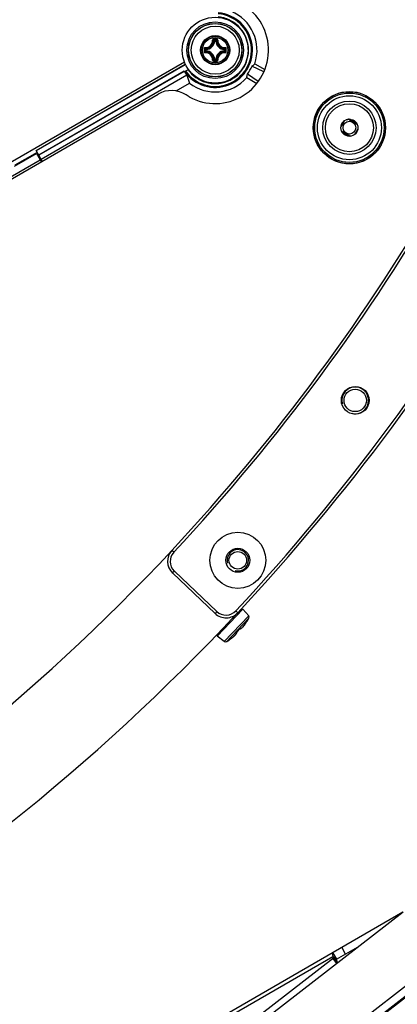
# Model space of a CAD drawing. Header units: millimetres. Extents: x 0 to 420, y 0 to 297.
# Tile 160 of 256: x 149 to 156, y 180 to 199. Entities that reach past the tile are written whole.
import ezdxf

# ---------------------------------------------------------------- set-up
doc = ezdxf.new("R2010")
doc.units = ezdxf.units.MM
doc.header["$LTSCALE"] = 23.1
doc.layers.get('0').update_dxf_attribs({"linetype": 'CONTINUOUS'})
doc.layers.add('02___PRT_ALL_AXES', color=7, linetype='CONTINUOUS')
doc.layers.add('DIM_PILOTEES', color=7, linetype='CONTINUOUS')
doc.styles.add('TEXTSTYLE_2', font='txt', dxfattribs={"width": 0.97619})
doc.styles.add('TEXTSTYLE_8', font='txt', dxfattribs={"width": 1.333333})
doc.dimstyles.new('DIMSTYLE_1', dxfattribs={"dimtxt": 2.5, "dimasz": 0.1875, "dimexe": 0.125, "dimexo": 0.0625, "dimgap": 1.25, "dimtad": 0, "dimtih": 1, "dimtoh": 1, "dimdsep": 46, "dimtxsty": 'TEXTSTYLE_2', "dimblk": '_FILLED', "dimblk1": '_FILLED', "dimblk2": '_FILLED', "dimcen": 0.09, "dimazin": 2, "dimtfac": 1, "dimtofl": 0, "dimtmove": 0, "dimatfit": 3, "dimldrblk": '_FILLED', "dimfxl": 1, "dimtolj": 1, "dimarcsym": 0})
doc.dimstyles.new('DIMSTYLE_7', dxfattribs={"dimtxt": 2.5, "dimasz": 0.1875, "dimexe": 0.125, "dimexo": 0.0625, "dimtad": 0, "dimtih": 1, "dimtoh": 1, "dimdsep": 46, "dimtxsty": 'TEXTSTYLE_8', "dimblk": '_FILLED', "dimblk1": '_FILLED', "dimblk2": '_FILLED', "dimcen": 0.09, "dimazin": 2, "dimtfac": 1, "dimtmove": 0, "dimatfit": 2, "dimldrblk": '_FILLED', "dimfxl": 1, "dimtolj": 1, "dimarcsym": 0})

# ---------------------------------------------------------------- blocks, each defined once
blk = doc.blocks.new('_FILLED')
at = {"color": 0, "linetype": 'BYBLOCK'}
blk.add_solid([(0, 0), (-1, 0.167), (-1, -0.167)], dxfattribs=at)
blk = doc.blocks.new('*D3')
at = {"layer": 'DIM_PILOTEES', "color": 2, "linetype": 'CONTINUOUS'}
for p, q in [((169.888, 234.122), (189.011, 234.122)), ((188.886, 234.122), (188.886, 188.936)), ((188.886, 129.447), (188.886, 183.936)), ((149.338, 129.447), (189.011, 129.447))]:
    blk.add_line(p, q, dxfattribs=at)
at = {"layer": 'DIM_PILOTEES', "color": 2, "linetype": 'CONTINUOUS', "xscale": 0.1875, "yscale": 0.1875, "zscale": 0.1875}
for p, rotation in [((188.886, 234.122), 90), ((188.886, 129.447), 270)]:
    blk.add_blockref('_FILLED', p, dxfattribs=dict(at, rotation=rotation))
at = {"layer": 'DIM_PILOTEES', "color": 2, "linetype": 'CONTINUOUS', "insert": (188.886, 187.686), "char_height": 2.5, "width": 10.98214, "attachment_point": 2, "line_spacing_factor": 0.9, "style": 'TEXTSTYLE_2'}
blk.add_mtext('{\\ftxt;\\W0.0001;\\H0.0001;\\~}{\\ftxt;\\W2.9285714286;\\H2.5; }{\\ftxt;\\W0.0001;\\H0.0001;\\~}', dxfattribs=at)
blk = doc.blocks.new('*D7')
at = {"layer": 'DIM_PILOTEES', "color": 2, "linetype": 'CONTINUOUS'}
for p, q in [((124.125, 214.622), (173.086, 255.733)), ((154.337, 239.99), (124.125, 214.622)), ((93.913, 189.254), (124.125, 214.622))]:
    blk.add_line(p, q, dxfattribs=at)
at = {"layer": 'DIM_PILOTEES', "color": 2, "linetype": 'CONTINUOUS', "xscale": 0.1875, "yscale": 0.1875, "zscale": 0.1875}
for p, rotation in [((154.337, 239.99), 40.0192182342), ((93.913, 189.254), 220.0192182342)]:
    blk.add_blockref('_FILLED', p, dxfattribs=dict(at, rotation=rotation))
at = {"layer": 'DIM_PILOTEES', "color": 2, "linetype": 'CONTINUOUS', "insert": (171.063, 259.483), "char_height": 2.5, "width": 15, "attachment_point": 1, "line_spacing_factor": 0.9, "style": 'TEXTSTYLE_8'}
blk.add_mtext('{\\ftxt;\\W0.0001;\\H0.0001;\\~}{\\ftxt;\\W3.9999999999;\\H2.5; }{\\ftxt;\\W0.0001;\\H0.0001;\\~}', dxfattribs=at)

msp = doc.modelspace()

# ---------------------------------------------------------------- linework, layer by layer
at = {"color": 7, "linetype": 'CONTINUOUS'}
for p, q in [((152.514, 198.396), (152.504, 198.397)), ((152.514, 198.396), (152.514, 198.406)), ((152.514, 198.406), (152.536, 198.406)), ((152.514, 198.396), (152.536, 198.396)), ((152.536, 198.396), (152.536, 198.406)), ((152.536, 198.396), (152.546, 198.397)), ((152.344, 198.214), (152.344, 198.236)), ((152.354, 198.236), (152.344, 198.236)), ((152.354, 198.214), (152.344, 198.214)), ((152.354, 198.236), (152.354, 198.246)), ((152.354, 198.214), (152.354, 198.236)), ((152.354, 198.214), (152.354, 198.204)), ((152.696, 198.236), (152.697, 198.246)), ((152.696, 198.236), (152.696, 198.214)), ((152.696, 198.236), (152.706, 198.236)), ((152.696, 198.214), (152.697, 198.204)), ((152.696, 198.214), (152.706, 198.214)), ((152.706, 198.236), (152.706, 198.214)), ((145.903, 194.518), (151.947, 198.007)), ((149.165, 196.346), (151.965, 197.963)), ((149.167, 196.343), (151.967, 197.959)), ((152.514, 198.054), (152.504, 198.054)), ((152.514, 198.054), (152.514, 198.044)), ((152.536, 198.054), (152.514, 198.054)), ((152.536, 198.044), (152.514, 198.044)), ((152.536, 198.054), (152.536, 198.044)), ((152.536, 198.054), (152.546, 198.054)), ((153.439, 197.82), (153.215, 197.925)), ((153.267, 197.97), (153.456, 197.861)), ((151.943, 197.832), (149.216, 196.258)), ((151.943, 197.828), (149.218, 196.255)), ((149.26, 196.182), (151.996, 197.761)), ((151.948, 197.824), (152.022, 197.866)), ((153.333, 197.637), (153.13, 197.778)), ((151.796, 197.461), (152.046, 197.605)), ((153.117, 197.71), (153.306, 197.601)), ((146.673, 194.641), (151.455, 197.402)), ((152.039, 197.351), (151.978, 197.388)), ((154.941, 196.896), (154.885, 196.798)), ((154.888, 196.814), (154.928, 196.884)), ((155.023, 196.93), (154.979, 196.918)), ((155.19, 196.834), (155.023, 196.93)), ((155.031, 196.931), (155.186, 196.841)), ((155.181, 196.85), (155.041, 196.932)), ((155.046, 196.932), (155.179, 196.855)), ((154.895, 196.71), (155.062, 196.613)), ((155.054, 196.612), (154.898, 196.702)), ((154.903, 196.694), (155.044, 196.612)), ((155.039, 196.612), (154.906, 196.689)), ((155.144, 196.648), (155.2, 196.746)), ((155.196, 196.729), (155.156, 196.66)), ((148.759, 196.051), (149.175, 196.291)), ((149.187, 196.309), (148.77, 196.069)), ((149.28, 196.147), (149.165, 196.346)), ((149.175, 196.291), (149.264, 196.137)), ((146.093, 194.353), (149.244, 196.172)), ((151.749, 188.819), (151.712, 188.853)), ((151.759, 188.467), (151.725, 188.431)), ((151.725, 188.431), (152.523, 187.674)), ((151.759, 188.467), (152.557, 187.71)), ((152.557, 187.71), (152.523, 187.674)), ((153.044, 187.754), (152.565, 187.248)), ((153.153, 187.631), (152.694, 187.146)), ((152.912, 187.721), (152.949, 187.686)), ((153.153, 187.631), (153.044, 187.754)), ((153.158, 187.586), (152.74, 187.144)), ((153.031, 187.407), (153.036, 187.413)), ((153.036, 187.413), (153.047, 187.424)), ((153.042, 187.419), (153.049, 187.427)), ((153.047, 187.424), (153.053, 187.431)), ((153.049, 187.427), (153.056, 187.434)), ((153.053, 187.431), (153.059, 187.438)), ((153.056, 187.434), (153.063, 187.443)), ((153.059, 187.438), (153.065, 187.446)), ((153.063, 187.443), (153.07, 187.452)), ((153.065, 187.446), (153.072, 187.454)), ((153.07, 187.452), (153.078, 187.462)), ((153.072, 187.454), (153.079, 187.464)), ((153.078, 187.462), (153.085, 187.472)), ((153.079, 187.464), (153.087, 187.474)), ((153.085, 187.472), (153.093, 187.483)), ((153.087, 187.474), (153.094, 187.484)), ((153.093, 187.483), (153.1, 187.494)), ((153.094, 187.484), (153.102, 187.495)), ((153.1, 187.494), (153.107, 187.505)), ((153.102, 187.495), (153.109, 187.507)), ((153.107, 187.505), (153.115, 187.517)), ((153.109, 187.507), (153.123, 187.527)), ((153.121, 187.525), (153.114, 187.514)), ((153.114, 187.514), (153.114, 187.514)), ((153.115, 187.517), (153.117, 187.519)), ((153.116, 187.517), (153.115, 187.517)), ((153.118, 187.521), (153.119, 187.523)), ((153.119, 187.523), (153.121, 187.525)), ((153.121, 187.525), (153.122, 187.526)), ((153.122, 187.527), (153.123, 187.528)), ((153.122, 187.526), (153.122, 187.527)), ((153.123, 187.527), (153.124, 187.53)), ((153.123, 187.528), (153.123, 187.529)), ((153.123, 187.529), (153.124, 187.529)), ((153.123, 187.528), (153.123, 187.528)), ((153.124, 187.529), (153.125, 187.531)), ((153.124, 187.529), (153.124, 187.53)), ((153.125, 187.531), (153.127, 187.533)), ((153.126, 187.531), (153.127, 187.533)), ((153.126, 187.531), (153.126, 187.531)), ((153.127, 187.533), (153.127, 187.533)), ((152.694, 187.146), (152.565, 187.248)), ((152.848, 187.221), (152.857, 187.229)), ((152.857, 187.229), (152.866, 187.237)), ((152.866, 187.237), (152.874, 187.244)), ((152.874, 187.244), (152.882, 187.251)), ((152.882, 187.251), (152.889, 187.258)), ((152.889, 187.258), (152.895, 187.264)), ((152.895, 187.264), (152.906, 187.275)), ((152.899, 187.268), (152.9, 187.268)), ((152.901, 187.27), (152.906, 187.275)), ((152.906, 187.275), (152.911, 187.281)), ((152.906, 187.275), (152.91, 187.28)), ((152.91, 187.28), (152.913, 187.285)), ((152.911, 187.281), (152.915, 187.286)), ((152.913, 187.285), (152.916, 187.289)), ((152.915, 187.286), (152.919, 187.291)), ((152.916, 187.289), (152.919, 187.293)), ((152.919, 187.312), (152.92, 187.313)), ((152.919, 187.312), (152.919, 187.312)), ((152.919, 187.312), (152.919, 187.312)), ((152.919, 187.312), (152.919, 187.312)), ((152.919, 187.293), (152.921, 187.297)), ((152.919, 187.291), (152.923, 187.296)), ((152.925, 187.32), (152.92, 187.315)), ((152.92, 187.313), (152.92, 187.314)), ((152.92, 187.314), (152.921, 187.314)), ((152.921, 187.315), (152.922, 187.316)), ((152.921, 187.314), (152.921, 187.315)), ((152.922, 187.315), (152.921, 187.315)), ((152.921, 187.297), (152.922, 187.3)), ((152.922, 187.316), (152.923, 187.317)), ((152.923, 187.312), (152.922, 187.315)), ((152.922, 187.3), (152.923, 187.304)), ((152.923, 187.317), (152.924, 187.318)), ((152.923, 187.308), (152.923, 187.312)), ((152.923, 187.304), (152.923, 187.308)), ((152.923, 187.296), (152.925, 187.3)), ((152.924, 187.318), (152.925, 187.32)), ((152.925, 187.32), (152.926, 187.321)), ((152.925, 187.3), (152.927, 187.305)), ((152.926, 187.321), (152.927, 187.322)), ((152.927, 187.322), (152.931, 187.326)), ((152.927, 187.305), (152.929, 187.308)), ((152.928, 187.323), (152.928, 187.321)), ((152.928, 187.323), (152.928, 187.322)), ((152.929, 187.323), (152.93, 187.324)), ((152.929, 187.323), (152.929, 187.324)), ((152.93, 187.32), (152.929, 187.323)), ((152.929, 187.308), (152.93, 187.312)), ((152.93, 187.325), (152.931, 187.326)), ((152.93, 187.324), (152.93, 187.325)), ((152.931, 187.316), (152.93, 187.32)), ((152.93, 187.312), (152.931, 187.316)), ((152.931, 187.326), (152.936, 187.331)), ((152.936, 187.331), (152.941, 187.336)), ((152.941, 187.336), (152.946, 187.341)), ((152.946, 187.341), (152.951, 187.346)), ((152.951, 187.346), (152.968, 187.364)), ((152.958, 187.354), (152.963, 187.359)), ((152.963, 187.359), (152.968, 187.364)), ((152.968, 187.364), (152.972, 187.369)), ((152.968, 187.364), (152.972, 187.369)), ((152.972, 187.369), (152.977, 187.374)), ((152.972, 187.369), (152.977, 187.374)), ((152.977, 187.374), (152.981, 187.379)), ((152.977, 187.374), (152.982, 187.379)), ((152.98, 187.378), (152.981, 187.378)), ((152.981, 187.379), (152.982, 187.38)), ((152.982, 187.379), (152.987, 187.385)), ((152.982, 187.38), (152.984, 187.382)), ((152.984, 187.382), (152.985, 187.383)), ((152.985, 187.383), (152.986, 187.384)), ((152.986, 187.384), (152.987, 187.385)), ((152.987, 187.385), (152.988, 187.386)), ((152.988, 187.386), (152.989, 187.386)), ((152.989, 187.386), (152.99, 187.387)), ((152.989, 187.387), (152.993, 187.386)), ((152.99, 187.387), (152.99, 187.388)), ((152.99, 187.388), (152.991, 187.388)), ((152.991, 187.388), (152.991, 187.388)), ((152.993, 187.386), (152.997, 187.386)), ((152.997, 187.386), (153, 187.386)), ((153, 187.386), (153.004, 187.388)), ((153.004, 187.388), (153.008, 187.39)), ((153.008, 187.39), (153.012, 187.392)), ((153.012, 187.392), (153.016, 187.395)), ((153.016, 187.395), (153.02, 187.398)), ((153.02, 187.398), (153.025, 187.403)), ((153.025, 187.403), (153.031, 187.407)), ((152.79, 187.177), (152.79, 187.177)), ((152.791, 187.177), (152.79, 187.177)), ((152.791, 187.178), (152.794, 187.18)), ((152.791, 187.177), (152.793, 187.179)), ((152.791, 187.177), (152.793, 187.179)), ((152.791, 187.177), (152.791, 187.177)), ((152.793, 187.179), (152.794, 187.18)), ((152.793, 187.179), (152.793, 187.179)), ((152.807, 187.19), (152.794, 187.18)), ((152.794, 187.18), (152.795, 187.181)), ((152.795, 187.181), (152.796, 187.182)), ((152.796, 187.182), (152.797, 187.183)), ((152.797, 187.183), (152.799, 187.184)), ((152.799, 187.184), (152.802, 187.186)), ((152.802, 187.186), (152.805, 187.188)), ((152.805, 187.188), (152.807, 187.19)), ((152.807, 187.19), (152.816, 187.197)), ((152.816, 187.197), (152.827, 187.205)), ((152.827, 187.205), (152.838, 187.213)), ((152.838, 187.213), (152.848, 187.221)), ((164.525, 186.985), (137.459, 166.092)), ((137.135, 171.166), (156.047, 182.085)), ((137.227, 167.525), (156.05, 182.08)), ((154.726, 181.323), (154.801, 181.193)), ((154.972, 181.292), (154.897, 181.421)), ((137.141, 171.093), (154.732, 181.249)), ((137.155, 167.619), (154.742, 181.219)), ((137.474, 166.299), (156.736, 181.194)), ((154.73, 181.209), (154.802, 181.115)), ((154.732, 181.249), (154.742, 181.219)), ((154.732, 181.249), (154.804, 181.156)), ((154.814, 181.126), (154.742, 181.219)), ((137.565, 166.181), (156.828, 181.076))]:
    msp.add_line(p, q, dxfattribs=at)
at = {"color": 3, "linetype": 'CONTINUOUS'}
for p, q in [((154.801, 181.193), (155.195, 181.42)), ((154.804, 181.156), (154.814, 181.126))]:
    msp.add_line(p, q, dxfattribs=at)
at = {"color": 7, "linetype": 'CONTINUOUS'}
for centre, radius in [((152.525, 198.225), 0.618), ((152.525, 198.225), 0.532), ((152.525, 198.225), 0.502), ((152.525, 198.225), 0.5), ((152.525, 198.225), 0.45), ((152.525, 198.225), 0.273), ((152.525, 198.225), 0.273), ((152.525, 198.225), 0.262), ((152.525, 198.225), 0.238), ((155.042, 196.772), 0.677), ((155.042, 196.772), 0.675), ((155.042, 196.772), 0.65), ((155.042, 196.772), 0.6), ((155.042, 196.772), 0.5), ((155.042, 196.772), 0.45), ((155.042, 196.772), 0.16), ((155.042, 196.772), 0.12), ((155.151, 191.664), 0.26), ((155.151, 191.664), 0.21), ((152.95, 188.668), 0.525), ((152.95, 188.668), 0.225)]:
    msp.add_circle(centre, radius, dxfattribs=at)
for centre, radius, start, end in [((124.125, 214.622), 37.75, 316.9517, 343.0483), ((124.125, 214.622), 37.8, 316.9517, 343.0483), ((124.125, 214.622), 39.4, 316.9391, 343.0609), ((124.125, 214.622), 39.45, 316.9391, 343.0609), ((152.525, 198.225), 1, 240.9108, 63.1493), ((152.525, 198.227), 0.7, 214.9357, 85.1655), ((152.525, 198.227), 0.68, 215.0813, 85.023), ((152.525, 198.225), 0.626, 215.4069, 84.5931), ((152.525, 198.225), 0.624, 54.9103, 84.5728), ((152.525, 198.227), 0.785, 340.9194, 67.7486), ((153.742, 197.322), 1.654, 121.2562, 121.472), ((152.533, 198.23), 0.616, 4.7079, 55.2736), ((152.341, 198.409), 0.136, 268.2446, 1.7685), ((152.343, 198.407), 0.145, 268.172, 1.8279), ((152.345, 198.405), 0.159, 273.0543, 356.9456), ((152.345, 198.405), 0.169, 273.0529, 356.9472), ((152.216, 198.107), 0.409, 45.1439, 48.2822), ((152.525, 187.536), 10.898, 89.8539, 90.1425), ((152.525, 187.62), 10.802, 89.8557, 90.1443), ((152.179, 198.088), 0.462, 43.4584, 46.2669), ((152.872, 198.088), 0.462, 133.733, 136.5417), ((152.705, 198.405), 0.169, 183.0529, 266.9472), ((152.835, 198.107), 0.409, 131.7186, 134.8558), ((152.705, 198.405), 0.159, 183.0544, 266.9456), ((152.707, 198.407), 0.145, 178.1721, 271.8279), ((152.709, 198.409), 0.136, 178.2355, 271.7556), ((163.214, 198.225), 10.897, 179.856, 180.0003), ((163.214, 198.225), 10.897, 179.9998, 180.1441), ((152.662, 198.572), 0.462, 223.7324, 226.5422), ((163.131, 198.225), 10.803, 179.8557, 180.1443), ((152.662, 197.879), 0.462, 133.4579, 136.2674), ((152.341, 198.041), 0.136, 358.2355, 91.7555), ((152.644, 198.535), 0.409, 221.72, 224.8544), ((152.644, 197.915), 0.409, 135.1452, 138.2809), ((152.343, 198.043), 0.145, 358.172, 91.828), ((152.345, 198.045), 0.169, 3.0529, 86.9472), ((152.345, 198.045), 0.159, 3.0543, 86.9457), ((152.705, 198.045), 0.169, 93.0526, 176.9469), ((152.705, 198.045), 0.159, 93.0544, 176.9456), ((152.707, 198.043), 0.145, 88.1721, 181.8279), ((152.709, 198.041), 0.136, 88.2575, 181.7747), ((152.407, 198.535), 0.409, 315.1439, 318.2821), ((152.407, 197.916), 0.409, 41.7186, 44.8558), ((152.388, 198.572), 0.462, 313.4584, 316.2669), ((152.388, 197.879), 0.462, 43.733, 46.5417), ((141.92, 198.225), 10.803, 359.8557, 0.1443), ((141.837, 198.225), 10.897, 359.9998, 0.1441), ((141.837, 198.225), 10.897, 359.856, 0.0003), ((152.525, 198.225), 0.624, 294.9103, 5.0713), ((152.352, 199.731), 1.654, 298.5093, 298.7253), ((152.215, 198.344), 0.409, 311.72, 314.8543), ((152.179, 198.362), 0.462, 313.7324, 316.5422), ((152.525, 208.831), 10.802, 269.8553, 270.1439), ((152.524, 208.914), 10.898, 269.8633, 270.1519), ((152.872, 198.362), 0.462, 223.4584, 226.2669), ((152.835, 198.344), 0.409, 225.1439, 228.2822), ((152.525, 198.227), 0.704, 214.0943, 214.9112), ((152.525, 198.227), 0.705, 214.3685, 221.3423), ((152.525, 198.225), 0.624, 215.4272, 245.0713), ((152.525, 198.227), 0.785, 232.3486, 318.8973), ((153.916, 197.623), 1.654, 178.5111, 178.7253), ((152.525, 198.216), 0.616, 244.708, 295.2735), ((151.135, 197.623), 1.654, 1.2562, 1.4953), ((151.705, 196.969), 0.5, 56.8507, 120), ((151.931, 188.648), 0.3, 136.9517, 226.5), ((151.931, 188.648), 0.25, 136.9517, 226.5), ((124.125, 214.622), 39.45, 283.2216, 316.895), ((152.729, 187.891), 0.3, 226.5, 316.9391), ((152.729, 187.891), 0.25, 226.5, 316.9391), ((153.123, 187.605), 0.04, 331.2771, 41.6), ((152.504, 187.893), 0.718, 322.4696, 323.4882), ((152.474, 187.916), 0.755, 323.4809, 323.714), ((152.44, 187.94), 0.797, 323.7205, 325.3199), ((152.407, 187.964), 0.837, 325.3036, 325.5749), ((152.4, 187.968), 0.846, 325.5751, 326.0697), ((152.396, 187.971), 0.851, 326.0693, 326.2324), ((152.393, 187.973), 0.854, 326.2315, 327.5169), ((153.323, 187.388), 0.244, 145.2434, 145.8378), ((153.25, 187.439), 0.155, 144.5345, 145.2524), ((153.191, 187.481), 0.0833, 143.3755, 144.5806), ((153.117, 187.538), 0.0101, 314.5531, 328.313), ((152.106, 188.162), 1.2, 328.3671, 331.2771), ((152.372, 187.806), 0.754, 309.3683, 309.6898), ((152.398, 187.775), 0.714, 309.685, 310.4804), ((152.423, 187.745), 0.674, 310.4856, 310.696), ((153.001, 187.248), 0.105, 135.6589, 136.6197), ((153.004, 187.246), 0.108, 134.7617, 135.6617), ((152.083, 188.174), 1.199, 314.7621, 316.5999), ((152.083, 188.174), 1.2, 316.6002, 318.4376), ((153.061, 187.307), 0.107, 136.6067, 138.4415), ((152.99, 187.398), 0.0101, 276.431, 293.3657), ((152.719, 187.178), 0.04, 231.6, 301.9229), ((152.106, 188.162), 1.2, 301.9229, 304.8329), ((152.784, 187.185), 0.01, 304.8792, 317.1741), ((152.28, 187.922), 0.902, 305.7152, 306.7841), ((152.287, 187.912), 0.89, 306.7842, 307.1643), ((152.295, 187.903), 0.878, 307.1642, 307.5527), ((152.304, 187.89), 0.862, 307.5524, 307.9578), ((152.32, 187.87), 0.836, 307.9566, 308.5515), ((152.337, 187.848), 0.808, 308.5524, 308.938), ((152.355, 187.827), 0.781, 308.9376, 309.3677)]:
    msp.add_arc(centre, radius, start, end, dxfattribs=at)
at = {"color": 2, "linetype": 'CONTINUOUS'}
for centre, radius in [((155.151, 191.664), 0.25), ((152.949, 188.668), 0.2)]:
    msp.add_arc(centre, radius, 255, 195, dxfattribs=at)
at = {"color": 7, "linetype": 'CONTINUOUS'}
for centre, major_axis, ratio, start_param, end_param in [((152.551, 198.212), (0.627, -0.362), 0.999157, -0.119966, 0.116564), ((152.762, 198.637), (0.474, 0.821), 0.866047, -1.994643, -1.920927), ((152.737, 197.859), (-0.424, 0.734), 0.866047, 1.227741, 1.422429), ((152.289, 197.817), (0.473, 0.819), 0.866047, -1.223729, -1.149948)]:
    msp.add_ellipse(centre, major_axis=major_axis, ratio=ratio, start_param=start_param, end_param=end_param, dxfattribs=at)
for points, knots in [([(152.498, 198.434), (152.493, 198.434), (152.482, 198.43), (152.477, 198.419), (152.477, 198.413)], [0, 0, 0, 0, 0.502102, 1, 1, 1, 1]), ([(152.477, 198.413), (152.48, 198.413), (152.483, 198.413), (152.486, 198.413), (152.488, 198.412), (152.488, 198.412)], [0, 0, 0, 0, 0.658183, 0.882903, 1, 1, 1, 1]), ([(152.498, 198.422), (152.495, 198.422), (152.49, 198.42), (152.488, 198.415), (152.488, 198.412)], [0, 0, 0, 0, 0.504442, 1, 1, 1, 1]), ([(152.498, 198.434), (152.498, 198.431), (152.498, 198.427), (152.498, 198.423), (152.498, 198.422)], [0, 0, 0, 0, 0.663055, 1, 1, 1, 1]), ([(152.553, 198.434), (152.553, 198.431), (152.552, 198.427), (152.553, 198.423), (152.552, 198.422)], [0, 0, 0, 0, 0.663059, 1, 1, 1, 1]), ([(152.563, 198.412), (152.563, 198.415), (152.561, 198.42), (152.555, 198.422), (152.552, 198.422)], [0, 0, 0, 0, 0.495554, 1, 1, 1, 1]), ([(152.573, 198.413), (152.573, 198.419), (152.569, 198.43), (152.558, 198.434), (152.553, 198.434)], [0, 0, 0, 0, 0.497554, 1, 1, 1, 1]), ([(152.573, 198.413), (152.571, 198.413), (152.568, 198.413), (152.564, 198.413), (152.563, 198.412), (152.563, 198.412)], [0, 0, 0, 0, 0.658181, 0.882902, 1, 1, 1, 1]), ([(152.337, 198.273), (152.332, 198.273), (152.321, 198.269), (152.316, 198.258), (152.316, 198.253)], [0, 0, 0, 0, 0.497888, 1, 1, 1, 1]), ([(152.316, 198.253), (152.319, 198.253), (152.323, 198.252), (152.327, 198.253), (152.328, 198.252)], [0, 0, 0, 0, 0.663063, 1, 1, 1, 1]), ([(152.316, 198.198), (152.319, 198.198), (152.323, 198.198), (152.327, 198.198), (152.328, 198.198)], [0, 0, 0, 0, 0.663054, 1, 1, 1, 1]), ([(152.316, 198.198), (152.316, 198.192), (152.321, 198.182), (152.332, 198.177), (152.337, 198.177)], [0, 0, 0, 0, 0.502115, 1, 1, 1, 1]), ([(152.338, 198.263), (152.336, 198.263), (152.33, 198.261), (152.328, 198.255), (152.328, 198.252)], [0, 0, 0, 0, 0.495557, 1, 1, 1, 1]), ([(152.328, 198.198), (152.328, 198.195), (152.33, 198.19), (152.336, 198.188), (152.338, 198.188)], [0, 0, 0, 0, 0.50444, 1, 1, 1, 1]), ([(152.337, 198.273), (152.337, 198.271), (152.337, 198.268), (152.338, 198.264), (152.338, 198.263), (152.338, 198.263)], [0, 0, 0, 0, 0.658181, 0.882901, 1, 1, 1, 1]), ([(152.337, 198.177), (152.337, 198.18), (152.337, 198.183), (152.338, 198.186), (152.338, 198.188), (152.338, 198.188)], [0, 0, 0, 0, 0.658178, 0.8829, 1, 1, 1, 1]), ([(152.344, 198.214), (152.344, 198.212), (152.346, 198.206), (152.351, 198.204), (152.354, 198.204)], [0, 0, 0, 0, 0.499979, 1, 1, 1, 1]), ([(152.706, 198.236), (152.706, 198.239), (152.704, 198.244), (152.699, 198.246), (152.697, 198.246)], [0, 0, 0, 0, 0.499979, 1, 1, 1, 1]), ([(152.697, 198.204), (152.699, 198.204), (152.704, 198.206), (152.706, 198.212), (152.706, 198.214)], [0, 0, 0, 0, 0.500021, 1, 1, 1, 1]), ([(152.713, 198.273), (152.713, 198.271), (152.713, 198.268), (152.713, 198.264), (152.712, 198.263), (152.712, 198.263)], [0, 0, 0, 0, 0.658178, 0.8829, 1, 1, 1, 1]), ([(152.722, 198.252), (152.722, 198.255), (152.72, 198.261), (152.715, 198.263), (152.712, 198.263)], [0, 0, 0, 0, 0.50444, 1, 1, 1, 1]), ([(152.712, 198.188), (152.715, 198.188), (152.72, 198.19), (152.722, 198.195), (152.722, 198.198)], [0, 0, 0, 0, 0.495556, 1, 1, 1, 1]), ([(152.713, 198.177), (152.713, 198.18), (152.713, 198.183), (152.713, 198.186), (152.712, 198.188), (152.712, 198.188)], [0, 0, 0, 0, 0.65818, 0.882901, 1, 1, 1, 1]), ([(152.734, 198.253), (152.734, 198.258), (152.73, 198.269), (152.718, 198.273), (152.713, 198.273)], [0, 0, 0, 0, 0.502115, 1, 1, 1, 1]), ([(152.713, 198.177), (152.718, 198.177), (152.73, 198.182), (152.734, 198.192), (152.734, 198.198)], [0, 0, 0, 0, 0.49791, 1, 1, 1, 1]), ([(152.734, 198.253), (152.731, 198.253), (152.727, 198.252), (152.724, 198.253), (152.722, 198.252)], [0, 0, 0, 0, 0.663054, 1, 1, 1, 1]), ([(152.734, 198.198), (152.731, 198.198), (152.727, 198.198), (152.724, 198.198), (152.722, 198.198)], [0, 0, 0, 0, 0.663074, 1, 1, 1, 1]), ([(152.477, 198.037), (152.48, 198.037), (152.483, 198.037), (152.486, 198.038), (152.488, 198.038), (152.488, 198.038)], [0, 0, 0, 0, 0.658181, 0.882902, 1, 1, 1, 1]), ([(152.477, 198.037), (152.477, 198.032), (152.482, 198.021), (152.493, 198.016), (152.498, 198.016)], [0, 0, 0, 0, 0.497501, 1, 1, 1, 1]), ([(152.488, 198.038), (152.488, 198.036), (152.49, 198.03), (152.495, 198.028), (152.498, 198.028)], [0, 0, 0, 0, 0.495554, 1, 1, 1, 1]), ([(152.498, 198.016), (152.498, 198.019), (152.498, 198.023), (152.498, 198.027), (152.498, 198.028)], [0, 0, 0, 0, 0.663059, 1, 1, 1, 1]), ([(152.536, 198.044), (152.539, 198.044), (152.544, 198.046), (152.546, 198.051), (152.546, 198.054)], [0, 0, 0, 0, 0.499979, 1, 1, 1, 1]), ([(152.552, 198.028), (152.555, 198.028), (152.561, 198.03), (152.563, 198.036), (152.563, 198.038)], [0, 0, 0, 0, 0.504442, 1, 1, 1, 1]), ([(152.553, 198.016), (152.553, 198.019), (152.552, 198.023), (152.553, 198.027), (152.552, 198.028)], [0, 0, 0, 0, 0.663055, 1, 1, 1, 1]), ([(152.553, 198.016), (152.558, 198.016), (152.569, 198.021), (152.573, 198.032), (152.573, 198.037)], [0, 0, 0, 0, 0.502131, 1, 1, 1, 1]), ([(152.573, 198.037), (152.571, 198.037), (152.568, 198.037), (152.564, 198.038), (152.563, 198.038), (152.563, 198.038)], [0, 0, 0, 0, 0.658173, 0.882896, 1, 1, 1, 1]), ([(152.997, 187.391), (152.998, 187.39), (153.002, 187.389), (153.008, 187.39), (153.015, 187.395), (153.025, 187.402), (153.035, 187.412), (153.047, 187.424), (153.06, 187.439), (153.068, 187.45), (153.072, 187.455)], [0, 0, 0, 0, 0.042041, 0.098481, 0.181612, 0.294149, 0.435307, 0.602567, 0.792278, 1, 1, 1, 1]), ([(153.126, 187.532), (153.126, 187.532), (153.125, 187.531), (153.125, 187.531), (153.124, 187.531)], [0, 0, 0, 0, 0.285061, 1, 1, 1, 1]), ([(153.126, 187.532), (153.126, 187.532), (153.127, 187.532), (153.127, 187.533), (153.127, 187.533)], [0, 0, 0, 0, 0.312939, 1, 1, 1, 1]), ([(152.863, 187.234), (152.868, 187.238), (152.878, 187.247), (152.891, 187.26), (152.902, 187.272), (152.911, 187.282), (152.917, 187.29), (152.92, 187.297), (152.92, 187.303), (152.918, 187.305), (152.916, 187.306)], [0, 0, 0, 0, 0.216313, 0.411432, 0.580816, 0.720849, 0.829263, 0.906002, 0.956318, 1, 1, 1, 1]), ([(152.92, 187.315), (152.92, 187.313), (152.918, 187.311), (152.916, 187.309), (152.916, 187.306), (152.916, 187.306)], [0, 0, 0, 0, 0.41369, 0.723928, 1, 1, 1, 1]), ([(152.928, 187.321), (152.928, 187.32), (152.927, 187.317), (152.925, 187.313), (152.923, 187.31)], [0, 0, 0, 0, 0.203546, 1, 1, 1, 1]), ([(152.989, 187.387), (152.989, 187.387), (152.987, 187.385), (152.984, 187.383), (152.983, 187.381)], [0, 0, 0, 0, 0.230263, 1, 1, 1, 1]), ([(152.997, 187.391), (152.997, 187.392), (152.993, 187.39), (152.991, 187.389), (152.989, 187.387)], [0, 0, 0, 0, 0.297982, 1, 1, 1, 1]), ([(152.794, 187.18), (152.793, 187.18), (152.792, 187.179), (152.791, 187.178), (152.79, 187.178), (152.79, 187.177), (152.79, 187.177)], [0, 0, 0, 0, 0.439719, 0.759415, 0.94759, 1, 1, 1, 1]), ([(154.726, 181.323), (154.719, 181.319), (154.72, 181.287), (154.727, 181.266), (154.732, 181.249)], [0, 0, 0, 0, 0.317039, 1, 1, 1, 1])]:
    msp.add_open_spline(points, degree=3, knots=knots, dxfattribs=at)
for points in [[(152.514, 198.406), (152.512, 198.406), (152.506, 198.404), (152.504, 198.399), (152.504, 198.397)], [(152.546, 198.397), (152.546, 198.399), (152.544, 198.404), (152.539, 198.406), (152.536, 198.406)], [(152.354, 198.246), (152.351, 198.246), (152.346, 198.244), (152.344, 198.239), (152.344, 198.236)], [(152.504, 198.054), (152.504, 198.051), (152.506, 198.046), (152.512, 198.044), (152.514, 198.044)], [(152.916, 187.306), (152.918, 187.308), (152.919, 187.31), (152.92, 187.313)], [(152.997, 187.391), (152.996, 187.39), (152.995, 187.389), (152.994, 187.389)]]:
    msp.add_open_spline(points, degree=3, dxfattribs=at)
at = {"color": 3, "linetype": 'CONTINUOUS'}
msp.add_open_spline([(154.801, 181.193), (154.798, 181.191), (154.798, 181.175), (154.802, 181.164), (154.804, 181.156)], degree=3, knots=[0, 0, 0, 0, 0.317039, 1, 1, 1, 1], dxfattribs=at)
at = {"layer": '02___PRT_ALL_AXES', "color": 7, "linetype": 'CONTINUOUS'}
msp.add_circle((152.949, 188.668), 0.165, dxfattribs=at)
msp.add_arc((124.125, 214.622), 37.75, 283.0493, 316.9543, dxfattribs=at)

# ---------------------------------------------------------------- dimensions: what is measured, and where the dimension line sits
at = {"layer": 'DIM_PILOTEES', "color": 2, "linetype": 'CONTINUOUS'}
dim = msp.add_diameter_dim_2p(p1=(154.337, 239.99), p2=(93.913, 189.254), text='{\\ftxt;\\W0.0001;\\H0.0001;\\~}{\\ftxt;\\W1.3333333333;\\H2.5; }{\\ftxt;\\W0.0001;\\H0.0001;\\~}{\\ftxt;\\W0.0001;\\H0.0001;\\~}{\\ftxt;\\W2.6666666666;\\H2.5; }{\\ftxt;\\W0.0001;\\H0.0001;\\~}', dimstyle='DIMSTYLE_7', override={"dimpost": '<>'}, dxfattribs=at)
dim.commit()
dim.dimension.update_dxf_attribs({"geometry": '*D7', "text_midpoint": (174.396, 256.983), "dimtype": 163})
dim = msp.add_linear_dim(base=(188.886, 129.447), p1=(169.825, 234.122), p2=(149.276, 129.447), angle=270, text='{\\ftxt;\\W0.0001;\\H0.0001;\\~}{\\ftxt;\\W2.9285714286;\\H2.5; }{\\ftxt;\\W0.0001;\\H0.0001;\\~}', dimstyle='DIMSTYLE_1', dxfattribs=at)
dim.commit()
dim.dimension.update_dxf_attribs({"geometry": '*D3', "text_midpoint": (185.225, 185.186), "dimtype": 160})

doc.saveas('drawing.dxf')
